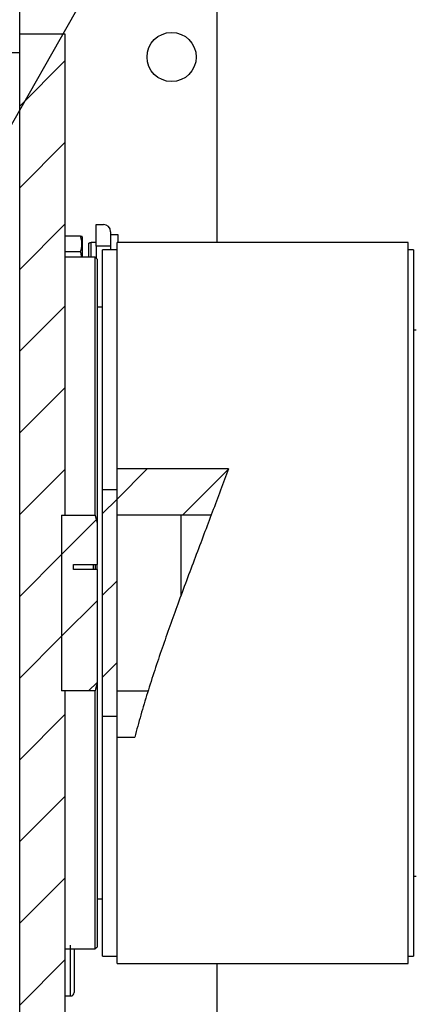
# Model space of a CAD drawing. Header units: millimetres. Extents: x 36 to 588, y 6 to 414.
# Tile 8 of 14: x 286 to 307, y 115 to 169. Entities that reach past the tile are written whole.
import ezdxf

# ---------------------------------------------------------------- set-up
doc = ezdxf.new("R2010")
doc.units = ezdxf.units.MM
doc.dimstyles.new('SLDDIMSTYLE1', dxfattribs={"dimtxt": 1.3, "dimasz": 1.3, "dimexe": 0, "dimexo": 0.0625, "dimgap": 0.325, "dimtad": 0, "dimtih": 1, "dimtoh": 1, "dimdec": 0, "dimrnd": 1e-09, "dimzin": 0, "dimdsep": 46, "dimtxsty": 'Standard', "dimblk1": 'DOT', "dimblk2": 'DOT', "dimsah": 1, "dimcen": 0.09, "dimadec": 0, "dimazin": 0, "dimtfac": 1, "dimtdec": 0, "dimtofl": 0, "dimtmove": 0, "dimatfit": 3, "dimldrblk": 'DOT', "dimfxl": 1, "dimtolj": 1, "dimtzin": 0, "dimarcsym": 0})

# ---------------------------------------------------------------- blocks, each defined once
blk = doc.blocks.new('_DOT')
at = {"color": 0, "linetype": 'ByBlock', "lineweight": -2}
blk.add_line((-0.5, 0), (-1, 0), dxfattribs=at)
at = {"color": 0, "linetype": 'ByBlock', "const_width": 0.5}
blk.add_lwpolyline([(-0.25, 0, 1), (0.25, 0, 1)], format="xyb", close=True, dxfattribs=at)

msp = doc.modelspace()

# ---------------------------------------------------------------- hatches: boundary and pattern name
at = {"linetype": 'Continuous', "lineweight": 0}
h = msp.add_hatch(dxfattribs=at)
h.set_pattern_fill('ANSI31', style=0)
h.paths.add_polyline_path([(285.6981, 105.909), (288.1981, 105.909), (288.1981, 132.335), (287.9981, 132.335), (287.9981, 141.9831), (288.1981, 141.9831), (288.1981, 168.409), (285.6981, 168.409)], flags=0)
h = msp.add_hatch(dxfattribs=at)
h.set_pattern_fill('ANSI31', style=0)
edge = h.paths.add_edge_path(flags=0)
edge.add_spline(control_points=[(296.2205, 141.9831), (296.5399, 142.8304), (296.8573, 143.6784), (297.1688, 144.5287)], knot_values=[0, 0, 0, 0, 0.0271648, 0.0271648, 0.0271648, 0.0271648], weights=[1, 1, 1, 1], degree=3, periodic=0)
edge.add_line((297.1688, 144.5287), (291.0481, 144.5287))
edge.add_line((291.0481, 144.5287), (291.0481, 141.9831))
edge.add_line((291.0481, 141.9831), (296.2205, 141.9831))
h = msp.add_hatch(dxfattribs=at)
h.set_pattern_fill('ANSI31', style=0)
h.paths.add_polyline_path([(290.2481, 130.9436), (291.0481, 130.9436), (291.0481, 143.3745), (290.2481, 143.3745)], flags=0)
h = msp.add_hatch(dxfattribs=at)
h.set_pattern_fill('ANSI31', style=0)
edge = h.paths.add_edge_path(flags=0)
edge.add_spline(control_points=[(289.9481, 141.5728), (289.9161, 141.7099), (289.8828, 141.8467), (289.8481, 141.9831)], knot_values=[0.4943375, 0.4943375, 0.4943375, 0.4943375, 0.4985214, 0.4985214, 0.4985214, 0.4985214], weights=[1, 1, 1, 1], degree=3, periodic=0)
edge.add_line((289.8481, 141.9831), (287.9981, 141.9831))
edge.add_line((287.9981, 141.9831), (287.9981, 132.335))
edge.add_line((287.9981, 132.335), (289.8481, 132.335))
edge.add_spline(control_points=[(289.8481, 132.335), (289.8828, 132.4714), (289.9161, 132.6082), (289.9481, 132.7453)], knot_values=[0.4018414, 0.4018414, 0.4018414, 0.4018414, 0.406035, 0.406035, 0.406035, 0.406035], weights=[1, 1, 1, 1], degree=3, periodic=0)
edge.add_line((289.9481, 132.7453), (289.9481, 138.9982))
edge.add_line((289.9481, 138.9982), (288.6481, 138.9982))
edge.add_line((288.6481, 138.9982), (288.6481, 139.282))
edge.add_line((288.6481, 139.282), (289.9481, 139.282))
edge.add_line((289.9481, 139.282), (289.9481, 141.5728))

# ---------------------------------------------------------------- linework, layer by layer
at = {"color": 7, "linetype": 'Continuous', "lineweight": 30}
for p, q in [((296.5481, 156.959), (296.5481, 171.159)), ((285.6981, 167.409), (285.6981, 169.909)), ((285.6981, 105.909), (285.6981, 168.409)), ((288.1981, 168.409), (285.6981, 168.409)), ((288.1981, 141.9831), (288.1981, 168.409)), ((243.8723, 167.409), (285.6981, 167.409)), ((289.8981, 157.959), (290.2981, 157.959)), ((289.8981, 156.759), (289.8981, 157.959)), ((290.6981, 157.559), (290.6981, 156.759)), ((289.0433, 157.309), (288.1981, 157.309)), ((289.1481, 156.459), (289.1481, 157.259)), ((289.4981, 156.159), (289.4981, 156.9255)), ((289.6231, 156.159), (289.6231, 156.959)), ((290.6981, 157.409), (291.0981, 157.409)), ((291.0481, 144.5287), (291.0481, 156.959)), ((291.0981, 157.409), (291.0981, 156.959)), ((307.0481, 117.359), (307.0481, 156.959)), ((289.0433, 156.459), (288.1981, 156.459)), ((289.1481, 156.159), (289.1481, 156.459)), ((289.8981, 156.759), (289.8981, 156.109)), ((290.6981, 156.759), (289.8981, 156.759)), ((290.2481, 143.3745), (290.2481, 156.559)), ((290.6981, 156.759), (290.6981, 156.559)), ((307.3481, 156.559), (307.3481, 117.759)), ((289.8481, 141.9831), (289.8481, 156.159)), ((289.9481, 156.059), (289.9481, 141.5728)), ((297.1688, 144.5287), (291.0481, 144.5287)), ((291.0481, 141.9831), (291.0481, 144.5287)), ((291.0481, 143.3745), (290.2481, 143.3745)), ((290.2481, 130.9436), (290.2481, 143.3745)), ((291.0481, 130.9436), (291.0481, 143.3745)), ((287.9981, 141.9831), (289.8481, 141.9831)), ((287.9981, 141.9831), (287.9981, 132.335)), ((287.9981, 141.9831), (288.1981, 141.9831)), ((287.9981, 141.9831), (287.9981, 132.335)), ((296.2205, 141.9831), (291.0481, 141.9831)), ((296.2205, 141.9831), (294.5481, 141.9831)), ((294.5481, 141.9831), (294.5481, 137.532)), ((289.9481, 141.5728), (289.9481, 139.282)), ((288.6481, 139.282), (289.9481, 139.282)), ((288.6481, 138.9982), (288.6481, 139.282)), ((289.7281, 139.282), (289.7281, 138.9982)), ((289.8481, 139.282), (289.8481, 138.9982)), ((289.9481, 138.9982), (289.9481, 139.282)), ((289.9481, 138.9982), (288.6481, 138.9982)), ((289.9481, 138.9982), (289.9481, 132.7453)), ((289.9481, 132.7453), (289.9481, 118.259)), ((289.8481, 132.335), (287.9981, 132.335)), ((288.1981, 132.335), (287.9981, 132.335)), ((288.1981, 105.909), (288.1981, 132.335)), ((289.8481, 118.159), (289.8481, 132.335)), ((291.0481, 132.335), (292.7568, 132.335)), ((291.0481, 129.7894), (291.0481, 132.335)), ((290.2481, 130.9436), (291.0481, 130.9436)), ((290.2481, 117.759), (290.2481, 130.9436)), ((291.0481, 117.359), (291.0481, 129.7894)), ((291.0481, 129.7894), (292.0197, 129.7894)), ((288.4981, 118.1845), (288.4981, 118.3686)), ((288.4981, 116.8406), (288.4981, 118.159)), ((288.6981, 118.159), (288.6981, 116.8589)), ((288.6981, 116.8589), (288.6981, 115.7686)), ((296.5481, 103.159), (296.5481, 117.359)), ((288.4981, 115.5686), (288.4981, 116.8406))]:
    msp.add_line(p, q, dxfattribs=at)
msp.add_circle((294.0481, 167.159), 1.35, dxfattribs=at)
for centre, radius, start, end in [((290.2981, 157.559), 0.4, 0, 90), ((288.4981, 115.7686), 0.2, 270, 0)]:
    msp.add_arc(centre, radius, start, end, dxfattribs=at)
for points, knots in [([(289.0433, 156.459), (289.0653, 156.5328), (289.1096, 156.682), (289.1258, 156.9029), (289.102, 157.1142), (289.063, 157.2437), (289.0433, 157.309)], [0, 0, 0, 0, 0.2646049, 0.5349477, 0.7653431, 1, 1, 1, 1]), ([(289.0433, 157.309), (289.0522, 157.309), (289.0831, 157.309), (289.1165, 157.309), (289.1145, 157.309), (289.1138, 157.309)], [0, 0, 0, 0, 0.2031587, 0.7082133, 1, 1, 1, 1]), ([(289.108, 156.159), (289.105, 156.1935), (289.0959, 156.2953), (289.0643, 156.3938), (289.0433, 156.459)], [0, 0, 0, 0, 0.3382491, 1, 1, 1, 1]), ([(297.1688, 144.5287), (297.0246, 144.1375), (296.7362, 143.3548), (296.2854, 142.1542), (295.8211, 140.9253), (295.3457, 139.6687), (294.8645, 138.388), (294.3976, 137.1272), (293.9498, 135.8901), (293.525, 134.6798), (293.113, 133.4583), (292.7205, 132.2299), (292.3491, 130.9978), (292.1295, 130.192), (292.0197, 129.7894)], [0, 0, 0, 0, 0.0831536, 0.1663852, 0.2495439, 0.335512, 0.4215598, 0.5075268, 0.5881425, 0.668826, 0.7494344, 0.8329313, 0.9165151, 1, 1, 1, 1])]:
    msp.add_open_spline(points, degree=3, knots=knots, dxfattribs=at)
for points in [[(289.1481, 157.259), (289.1193, 157.309)], [(289.6231, 156.959), (289.4981, 156.9255)], [(289.8981, 156.959), (289.6231, 156.959)], [(307.0481, 156.959), (291.0481, 156.959)], [(291.0481, 156.559), (290.2481, 156.559)], [(307.3481, 156.559), (307.0481, 156.559)], [(289.8481, 156.159), (288.1981, 156.159)], [(289.9481, 156.059), (289.8481, 156.159)], [(290.2481, 153.409), (289.9481, 153.409)], [(307.4981, 152.159), (307.3481, 152.159)], [(289.8481, 141.9831), (289.9481, 141.5728)], [(289.9481, 132.7453), (289.8481, 132.335)], [(307.3481, 122.159), (307.4981, 122.159)], [(289.9481, 120.909), (290.2481, 120.909)], [(288.1981, 118.159), (289.8481, 118.159)], [(289.8481, 118.159), (289.9481, 118.259)], [(290.2481, 117.759), (291.0481, 117.759)], [(307.0481, 117.759), (307.3481, 117.759)], [(291.0481, 117.359), (307.0481, 117.359)], [(288.1981, 115.5686), (288.4981, 115.5686)]]:
    msp.add_open_spline(points, degree=1, dxfattribs=at)

# ---------------------------------------------------------------- leaders
at = {"color": 7, "linetype": 'Continuous', "lineweight": 0}
msp.add_leader([(274.8481, 145.1325), (299.2302, 188.065), (397.2641, 188.065)], dimstyle='SLDDIMSTYLE1', dxfattribs=at)

doc.saveas('drawing.dxf')
